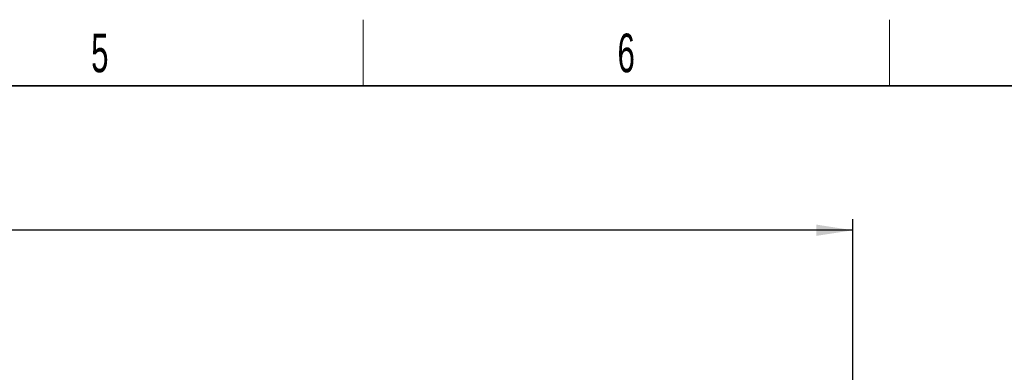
# Paper-space layout 'Blatt5' of a CAD drawing. Header units: millimetres. Extents: x 5 to 418, y 2 to 292.
# Tile 36 of 37: x 234 to 323, y 257 to 288. Entities that reach past the tile are written whole.
import ezdxf

# ---------------------------------------------------------------- set-up
doc = ezdxf.new("R2010")
doc.units = ezdxf.units.MM
doc.layers.add('SLD-0', color=7, linetype='Continuous')
doc.styles.add('SLDTEXTSTYLE0', font='TXT', dxfattribs={"width": 0.605})
doc.dimstyles.new('SLDDIMSTYLE6', dxfattribs={"dimtxt": 3.5, "dimasz": 3.302, "dimexe": 0, "dimexo": 0.0625, "dimgap": 0.875, "dimtad": 1, "dimlfac": 1.5, "dimrnd": 1e-09, "dimzin": 12, "dimdsep": 46, "dimtxsty": 'SLDTEXTSTYLE0', "dimsah": 1, "dimcen": 0.09, "dimadec": 0, "dimazin": 3, "dimtfac": 1, "dimtofl": 0, "dimtmove": 0, "dimatfit": 3, "dimfxl": 1, "dimfrac": 2, "dimtolj": 1, "dimtzin": 12, "dimarcsym": 0})

# ---------------------------------------------------------------- blocks, each defined once
blk = doc.blocks.new('_D_32')
at = {"layer": 'SLD-0', "color": 7}
for p, q in [((124.49, 136.246), (124.499, 270.445)), ((309.156, 136.233), (309.166, 270.432)), ((309.166, 269.432), (124.499, 269.445))]:
    blk.add_line(p, q, dxfattribs=at)
for points in [[(124.499, 269.445), (127.801, 268.937), (127.801, 269.953)], [(309.166, 269.432), (305.864, 269.941), (305.864, 268.925)]]:
    blk.add_solid(points, dxfattribs=at)
at = {"layer": 'SLD-0', "color": 7, "insert": (212.822, 273.951), "char_height": 3.5, "attachment_point": 1, "rotation": 359.99597, "style": 'SLDTEXTSTYLE0'}
blk.add_mtext('277', dxfattribs=at)

psp = doc.layouts.new('Blatt5')

# ---------------------------------------------------------------- linework, layer by layer
at = {"layer": 'SLD-0', "lineweight": 18}
for p, q in [((264.75, 282.5), (264.75, 288.5)), ((312.5, 282.5), (312.5, 288.5))]:
    psp.add_line(p, q, dxfattribs=at)
at = {"layer": 'SLD-0', "lineweight": 35}
psp.add_line((408, 282.5), (26, 282.5), dxfattribs=at)

# ---------------------------------------------------------------- texts
at = {"layer": 'SLD-0', "char_height": 3.5, "attachment_point": 2, "style": 'SLDTEXTSTYLE0'}
for s, insert in [('5', (240.8527, 287.243)), ('6', (288.6027, 287.243))]:
    psp.add_mtext(s, dxfattribs=dict(at, insert=insert))

# ---------------------------------------------------------------- dimensions: what is measured, and where the dimension line sits
at = {"layer": 'SLD-0', "color": 7}
dim = psp.add_linear_dim(base=(124.4993, 269.4453), p1=(309.1564, 136.2334), p2=(124.4899, 136.2464), angle=359.995972, dimstyle='SLDDIMSTYLE6', dxfattribs=at)
dim.commit()
dim.dimension.update_dxf_attribs({"geometry": '_D_32', "text_midpoint": (216.8325, 269.4388), "dimtype": 160})

doc.saveas('drawing.dxf')
